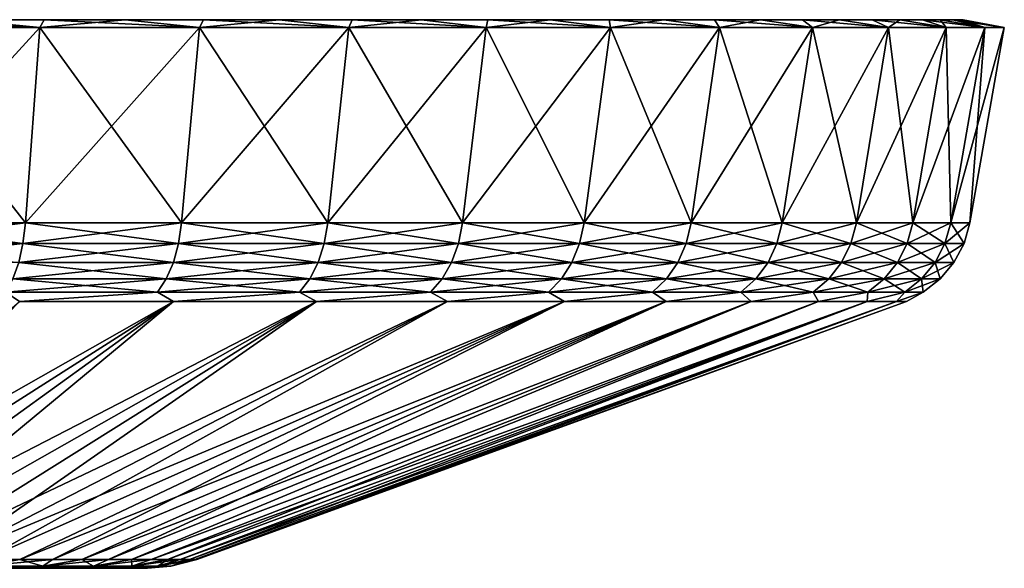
# Model space of a CAD drawing. Header units: metres. Extents: x -109 to 109, y -108 to 40.
# Tile 216 of 216: x 90 to 109, y 29 to 40. Entities that reach past the tile are written whole.
import ezdxf

# ---------------------------------------------------------------- set-up
doc = ezdxf.new("R2010")
doc.units = ezdxf.units.M
doc.layers.add('solid_K_24_42_18_000C86_XXX', color=7, linetype='CONTINUOUS')

msp = doc.modelspace()

# ---------------------------------------------------------------- linework, layer by layer
at = {"layer": 'solid_K_24_42_18_000C86_XXX'}
for points in [[(86.877251, 39.849998, 30.798744), (90.146492, 39.849998, 29.496157), (86.953072, 40, 29.873238)], [(90.146492, 39.849998, -29.496157), (86.877251, 39.849998, -30.798744), (88.611549, 40, -29.240183)], [(90.146492, 39.849998, 29.496157), (88.611549, 40, 29.240183), (86.953072, 40, 29.873238)], [(88.611549, 40, -29.240183), (88.611549, 40, 29.240183), (90.232208, 40, 28.514997)], [(90.146492, 39.849998, 29.496157), (90.232208, 40, 28.514997), (88.611549, 40, 29.240183)], [(88.611549, 40, -29.240183), (90.232208, 40, 28.514997), (90.232208, 40, -28.514997)], [(90.146492, 39.849998, -29.496157), (88.611549, 40, -29.240183), (90.232208, 40, -28.514997)], [(90.146492, 39.849998, 29.496157), (93.255478, 39.849998, 27.847872), (90.232208, 40, 28.514997)], [(90.146492, 39.849998, -29.496157), (90.232208, 40, -28.514997), (91.80957, 40, -27.70009)], [(93.255478, 39.849998, -27.847872), (90.146492, 39.849998, -29.496157), (91.80957, 40, -27.70009)], [(90.232208, 40, -28.514997), (90.232208, 40, 28.514997), (91.80957, 40, 27.70009)], [(93.255478, 39.849998, 27.847872), (91.80957, 40, 27.70009), (90.232208, 40, 28.514997)], [(90.232208, 40, -28.514997), (91.80957, 40, 27.70009), (91.80957, 40, -27.70009)], [(91.80957, 40, -27.70009), (91.80957, 40, 27.70009), (93.338387, 40, 26.798246)], [(93.255478, 39.849998, 27.847872), (93.338387, 40, 26.798246), (91.80957, 40, 27.70009)], [(91.80957, 40, -27.70009), (93.338387, 40, 26.798246), (93.338387, 40, -26.798246)], [(93.255478, 39.849998, -27.847872), (91.80957, 40, -27.70009), (93.338387, 40, -26.798246)], [(93.255478, 39.849998, 27.847872), (96.168091, 39.849998, 25.873079), (93.338387, 40, 26.798246)], [(93.255478, 39.849998, -27.847872), (93.338387, 40, -26.798246), (94.814285, 40, -25.812105)], [(96.168091, 39.849998, -25.873079), (93.255478, 39.849998, -27.847872), (94.814285, 40, -25.812105)], [(93.338387, 40, -26.798246), (93.338387, 40, 26.798246), (94.814285, 40, 25.812105)], [(96.168091, 39.849998, 25.873079), (94.814285, 40, 25.812105), (93.338387, 40, 26.798246)], [(93.338387, 40, -26.798246), (94.814285, 40, 25.812105), (94.814285, 40, -25.812105)], [(94.814285, 40, -25.812105), (94.814285, 40, 25.812105), (96.232971, 40, 24.744465)], [(96.168091, 39.849998, 25.873079), (96.232971, 40, 24.744465), (94.814285, 40, 25.812105)], [(94.814285, 40, -25.812105), (96.232971, 40, 24.744465), (96.232971, 40, -24.744465)], [(96.168091, 39.849998, -25.873079), (94.814285, 40, -25.812105), (96.232971, 40, -24.744465)], [(96.168091, 39.849998, 25.873079), (98.850311, 39.849998, 23.594778), (96.232971, 40, 24.744465)], [(96.168091, 39.849998, -25.873079), (96.232971, 40, -24.744465), (97.589607, 40, -23.598864)], [(98.850311, 39.849998, -23.594778), (96.168091, 39.849998, -25.873079), (97.589607, 40, -23.598864)], [(96.232971, 40, -24.744465), (96.232971, 40, 24.744465), (97.589607, 40, 23.598864)], [(98.850311, 39.849998, 23.594778), (97.589607, 40, 23.598864), (96.232971, 40, 24.744465)], [(96.232971, 40, -24.744465), (97.589607, 40, 23.598864), (97.589607, 40, -23.598864)], [(97.589607, 40, -23.598864), (97.589607, 40, 23.598864), (98.879501, 40, 22.379351)], [(98.850311, 39.849998, 23.594778), (98.879501, 40, 22.379351), (97.589607, 40, 23.598864)], [(97.589607, 40, -23.598864), (98.879501, 40, 22.379351), (98.879501, 40, -22.379351)], [(98.850311, 39.849998, -23.594778), (97.589607, 40, -23.598864), (98.879501, 40, -22.379351)], [(98.850311, 39.849998, 23.594778), (101.270271, 39.849998, 21.040047), (98.879501, 40, 22.379351)], [(98.850311, 39.849998, -23.594778), (98.879501, 40, -22.379351), (100.098946, 40, -21.089516)], [(101.270271, 39.849998, -21.040047), (98.850311, 39.849998, -23.594778), (100.098946, 40, -21.089516)], [(98.879501, 40, -22.379351), (98.879501, 40, 22.379351), (100.098946, 40, 21.089516)], [(101.270271, 39.849998, 21.040047), (100.098946, 40, 21.089516), (98.879501, 40, 22.379351)], [(98.879501, 40, -22.379351), (100.098946, 40, 21.089516), (100.098946, 40, -21.089516)], [(100.098946, 40, -21.089516), (100.098946, 40, 21.089516), (101.2444, 40, 19.733051)], [(101.270271, 39.849998, 21.040047), (101.2444, 40, 19.733051), (100.098946, 40, 21.089516)], [(100.098946, 40, -21.089516), (101.2444, 40, 19.733051), (101.2444, 40, -19.733051)], [(101.270271, 39.849998, -21.040047), (100.098946, 40, -21.089516), (101.2444, 40, -19.733051)], [(101.2444, 40, -19.733051), (101.2444, 40, 19.733051), (102.311989, 40, 18.314457)], [(103.399834, 39.849998, 18.238672), (102.311989, 40, 18.314457), (101.2444, 40, 19.733051)], [(101.270271, 39.849998, 21.040047), (103.399834, 39.849998, 18.238672), (101.2444, 40, 19.733051)], [(101.2444, 40, -19.733051), (102.311989, 40, 18.314457), (102.311989, 40, -18.314457)], [(101.270271, 39.849998, -21.040047), (101.2444, 40, -19.733051), (102.311989, 40, -18.314457)], [(103.399834, 39.849998, -18.238672), (101.270271, 39.849998, -21.040047), (102.311989, 40, -18.314457)], [(102.311989, 40, -18.314457), (102.311989, 40, 18.314457), (103.29818, 40, 16.83849)], [(103.399834, 39.849998, 18.238672), (103.29818, 40, 16.83849), (102.311989, 40, 18.314457)], [(102.311989, 40, -18.314457), (103.29818, 40, 16.83849), (103.29818, 40, -16.83849)], [(103.399834, 39.849998, -18.238672), (102.311989, 40, -18.314457), (103.29818, 40, -16.83849)], [(103.29818, 40, -16.83849), (103.29818, 40, 16.83849), (104.200119, 40, 15.309515)], [(105.214172, 39.849998, 15.223217), (104.200119, 40, 15.309515), (103.29818, 40, 16.83849)], [(103.399834, 39.849998, 18.238672), (105.214172, 39.849998, 15.223217), (103.29818, 40, 16.83849)], [(103.29818, 40, -16.83849), (104.200119, 40, 15.309515), (104.200119, 40, -15.309515)], [(103.399834, 39.849998, -18.238672), (103.29818, 40, -16.83849), (104.200119, 40, -15.309515)], [(105.214172, 39.849998, -15.223217), (103.399834, 39.849998, -18.238672), (104.200119, 40, -15.309515)], [(104.200119, 40, -15.309515), (104.200119, 40, 15.309515), (105.015091, 40, 13.732021)], [(105.214172, 39.849998, 15.223217), (105.015091, 40, 13.732021), (104.200119, 40, 15.309515)], [(104.200119, 40, -15.309515), (105.015091, 40, 13.732021), (105.015091, 40, -13.732021)], [(105.214172, 39.849998, -15.223217), (104.200119, 40, -15.309515), (105.015091, 40, -13.732021)], [(105.015091, 40, -13.732021), (105.015091, 40, 13.732021), (105.740242, 40, 12.11141)], [(106.691757, 39.849998, 12.029446), (105.740242, 40, 12.11141), (105.015091, 40, 13.732021)], [(105.214172, 39.849998, 15.223217), (106.691757, 39.849998, 12.029446), (105.015091, 40, 13.732021)], [(105.015091, 40, -13.732021), (105.740242, 40, 12.11141), (105.740242, 40, -12.11141)], [(105.214172, 39.849998, -15.223217), (105.015091, 40, -13.732021), (105.740242, 40, -12.11141)], [(106.691757, 39.849998, -12.029446), (105.214172, 39.849998, -15.223217), (105.740242, 40, -12.11141)], [(105.740242, 40, -12.11141), (105.740242, 40, 12.11141), (106.37323, 40, 10.453115)], [(106.691757, 39.849998, 12.029446), (106.37323, 40, 10.453115), (105.740242, 40, 12.11141)], [(105.740242, 40, -12.11141), (106.37323, 40, 10.453115), (106.37323, 40, -10.453115)], [(106.691757, 39.849998, -12.029446), (105.740242, 40, -12.11141), (106.37323, 40, -10.453115)], [(106.37323, 40, -10.453115), (106.37323, 40, 10.453115), (106.91227, 40, 8.761935)], [(107.815346, 39.849998, 8.694769), (106.91227, 40, 8.761935), (106.37323, 40, 10.453115)], [(106.691757, 39.849998, 12.029446), (107.815346, 39.849998, 8.694769), (106.37323, 40, 10.453115)], [(106.37323, 40, -10.453115), (106.91227, 40, 8.761935), (106.91227, 40, -8.761935)], [(106.691757, 39.849998, -12.029446), (106.37323, 40, -10.453115), (106.91227, 40, -8.761935)], [(107.815346, 39.849998, -8.694769), (106.691757, 39.849998, -12.029446), (106.91227, 40, -8.761935)], [(106.91227, 40, -8.761935), (106.91227, 40, 8.761935), (107.355774, 40, 7.042731)], [(107.815346, 39.849998, 8.694769), (107.355774, 40, 7.042731), (106.91227, 40, 8.761935)], [(106.91227, 40, -8.761935), (107.355774, 40, 7.042731), (107.355774, 40, -7.042731)], [(107.815346, 39.849998, -8.694769), (106.91227, 40, -8.761935), (107.355774, 40, -7.042731)], [(107.355774, 40, -7.042731), (107.355774, 40, 7.042731), (107.702164, 40, 5.301221)], [(108.571869, 39.849998, 5.257873), (107.702164, 40, 5.301221), (107.355774, 40, 7.042731)], [(107.815346, 39.849998, 8.694769), (108.571869, 39.849998, 5.257873), (107.355774, 40, 7.042731)], [(107.355774, 40, -7.042731), (107.702164, 40, 5.301221), (107.702164, 40, -5.301221)], [(107.815346, 39.849998, -8.694769), (107.355774, 40, -7.042731), (107.702164, 40, -5.301221)], [(107.702164, 40, -5.301221), (107.702164, 40, 5.301221), (107.950294, 40, 3.543498)], [(108.571869, 39.849998, 5.257873), (107.950294, 40, 3.543498), (107.702164, 40, 5.301221)], [(107.702164, 40, -5.301221), (107.950294, 40, 3.543498), (107.950294, 40, -3.543498)], [(108.571869, 39.849998, -5.257873), (107.702164, 40, -5.301221), (107.950294, 40, -3.543498)], [(108.571869, 39.849998, -5.257873), (107.815346, 39.849998, -8.694769), (107.702164, 40, -5.301221)], [(107.950294, 40, -3.543498), (107.950294, 40, 3.543498), (108.099495, 40, 1.774713)], [(108.952339, 39.849998, 1.759431), (108.099495, 40, 1.774713), (107.950294, 40, 3.543498)], [(108.571869, 39.849998, 5.257873), (108.952339, 39.849998, 1.759431), (107.950294, 40, 3.543498)], [(107.950294, 40, -3.543498), (108.099495, 40, 1.774713), (108.099495, 40, -1.774713)], [(108.571869, 39.849998, -5.257873), (107.950294, 40, -3.543498), (108.099495, 40, -1.774713)], [(108.099495, 40, -1.774713), (108.099495, 40, 1.774713), (108.149307, 40)], [(108.952339, 39.849998, 1.759431), (108.149307, 40), (108.099495, 40, 1.774713)], [(108.952339, 39.849998, -1.759431), (108.099495, 40, -1.774713), (108.149307, 40)], [(108.952339, 39.849998, -1.759431), (108.571869, 39.849998, -5.257873), (108.099495, 40, -1.774713)], [(108.952339, 39.849998, 1.759431), (108.952339, 39.849998, -1.759431), (108.149307, 40)], [(86.662628, 36.037159, -30.161615), (86.877251, 39.849998, -30.798744), (90.146492, 39.849998, -29.496157)], [(89.864098, 36.037159, -28.886034), (86.662628, 36.037159, -30.161615), (90.146492, 39.849998, -29.496157)], [(86.662628, 36.037159, 30.161615), (89.864098, 36.037159, 28.886034), (86.877251, 39.849998, 30.798744)], [(89.864098, 36.037159, 28.886034), (90.146492, 39.849998, 29.496157), (86.877251, 39.849998, 30.798744)], [(89.864098, 36.037159, -28.886034), (90.146492, 39.849998, -29.496157), (93.255478, 39.849998, -27.847872)], [(92.90889, 36.037159, -27.271788), (89.864098, 36.037159, -28.886034), (93.255478, 39.849998, -27.847872)], [(89.864098, 36.037159, 28.886034), (92.90889, 36.037159, 27.271788), (90.146492, 39.849998, 29.496157)], [(92.90889, 36.037159, 27.271788), (93.255478, 39.849998, 27.847872), (90.146492, 39.849998, 29.496157)], [(92.90889, 36.037159, -27.271788), (93.255478, 39.849998, -27.847872), (96.168091, 39.849998, -25.873079)], [(95.761292, 36.037159, -25.337809), (92.90889, 36.037159, -27.271788), (96.168091, 39.849998, -25.873079)], [(92.90889, 36.037159, 27.271788), (95.761292, 36.037159, 25.337809), (93.255478, 39.849998, 27.847872)], [(95.761292, 36.037159, 25.337809), (96.168091, 39.849998, 25.873079), (93.255478, 39.849998, 27.847872)], [(95.761292, 36.037159, -25.337809), (96.168091, 39.849998, -25.873079), (98.850311, 39.849998, -23.594778)], [(98.387886, 36.037159, -23.106764), (95.761292, 36.037159, -25.337809), (98.850311, 39.849998, -23.594778)], [(95.761292, 36.037159, 25.337809), (98.387886, 36.037159, 23.106762), (96.168091, 39.849998, 25.873079)], [(98.387886, 36.037159, 23.106762), (98.850311, 39.849998, 23.594778), (96.168091, 39.849998, 25.873079)], [(98.387886, 36.037159, -23.106764), (98.850311, 39.849998, -23.594778), (101.270271, 39.849998, -21.040047)], [(100.757858, 36.037159, -20.604813), (98.387886, 36.037159, -23.106764), (101.270271, 39.849998, -21.040047)], [(98.387886, 36.037159, 23.106762), (100.757858, 36.037159, 20.604813), (98.850311, 39.849998, 23.594778)], [(100.757858, 36.037159, 20.604813), (101.270271, 39.849998, 21.040047), (98.850311, 39.849998, 23.594778)], [(100.757858, 36.037159, -20.604813), (101.270271, 39.849998, -21.040047), (103.399834, 39.849998, -18.238672)], [(102.84343, 36.037159, -17.861294), (100.757858, 36.037159, -20.604813), (103.399834, 39.849998, -18.238672)], [(100.757858, 36.037159, 20.604813), (102.84343, 36.037159, 17.861294), (101.270271, 39.849998, 21.040047)], [(102.84343, 36.037159, 17.861294), (103.399834, 39.849998, 18.238672), (101.270271, 39.849998, 21.040047)], [(102.84343, 36.037159, -17.861294), (103.399834, 39.849998, -18.238672), (105.214172, 39.849998, -15.223217)], [(104.620148, 36.037159, -14.908359), (102.84343, 36.037159, -17.861294), (105.214172, 39.849998, -15.223217)], [(102.84343, 36.037159, 17.861294), (104.620148, 36.037159, 14.908359), (103.399834, 39.849998, 18.238672)], [(104.620148, 36.037159, 14.908359), (105.214172, 39.849998, 15.223217), (103.399834, 39.849998, 18.238672)], [(104.620148, 36.037159, -14.908359), (105.214172, 39.849998, -15.223217), (106.691757, 39.849998, -12.029446)], [(106.067184, 36.037159, -11.780648), (104.620148, 36.037159, -14.908359), (106.691757, 39.849998, -12.029446)], [(104.620148, 36.037159, 14.908359), (106.067184, 36.037159, 11.780647), (105.214172, 39.849998, 15.223217)], [(106.067184, 36.037159, 11.780647), (106.691757, 39.849998, 12.029446), (105.214172, 39.849998, 15.223217)], [(106.067184, 36.037159, -11.780648), (106.691757, 39.849998, -12.029446), (107.815346, 39.849998, -8.694769)], [(107.167572, 36.037159, -8.514811), (106.067184, 36.037159, -11.780648), (107.815346, 39.849998, -8.694769)], [(106.067184, 36.037159, 11.780647), (107.167572, 36.037159, 8.514811), (106.691757, 39.849998, 12.029446)], [(107.167572, 36.037159, 8.514811), (107.815346, 39.849998, 8.694769), (106.691757, 39.849998, 12.029446)], [(107.167572, 36.037159, -8.514811), (107.815346, 39.849998, -8.694769), (108.571869, 39.849998, -5.257873)], [(107.908409, 36.037159, -5.149147), (107.167572, 36.037159, -8.514811), (108.571869, 39.849998, -5.257873)], [(107.167572, 36.037159, 8.514811), (107.908409, 36.037159, 5.149146), (107.815346, 39.849998, 8.694769)], [(107.908409, 36.037159, 5.149146), (108.571869, 39.849998, 5.257873), (107.815346, 39.849998, 8.694769)], [(107.908409, 36.037159, -5.149147), (108.571869, 39.849998, -5.257873), (108.952339, 39.849998, -1.759431)], [(108.281013, 36.037159, -1.723121), (107.908409, 36.037159, -5.149147), (108.952339, 39.849998, -1.759431)], [(107.908409, 36.037159, 5.149146), (108.281013, 36.037159, 1.72312), (108.571869, 39.849998, 5.257873)], [(108.281013, 36.037159, -1.723121), (108.952339, 39.849998, -1.759431), (108.952339, 39.849998, 1.759431)], [(108.281013, 36.037159, 1.72312), (108.952339, 39.849998, 1.759431), (108.571869, 39.849998, 5.257873)], [(108.281013, 36.037159, 1.72312), (108.281013, 36.037159, -1.723121), (108.952339, 39.849998, 1.759431)], [(86.625984, 35.636406, -30.052845), (86.662628, 36.037159, -30.161615), (89.864098, 36.037159, -28.886034)], [(86.625984, 35.636406, -30.052845), (89.864098, 36.037159, -28.886034), (89.81591, 35.636406, -28.781862)], [(89.81591, 35.636406, 28.781862), (86.662628, 36.037159, 30.161615), (86.625984, 35.636406, 30.052845)], [(89.81591, 35.636406, 28.781862), (89.864098, 36.037159, 28.886034), (86.662628, 36.037159, 30.161615)], [(89.81591, 35.636406, -28.781862), (89.864098, 36.037159, -28.886034), (92.90889, 36.037159, -27.271788)], [(89.81591, 35.636406, -28.781862), (92.90889, 36.037159, -27.271788), (92.849716, 35.636406, -27.173439)], [(92.849716, 35.636406, 27.173439), (89.864098, 36.037159, 28.886034), (89.81591, 35.636406, 28.781862)], [(92.849716, 35.636406, 27.173439), (92.90889, 36.037159, 27.271788), (89.864098, 36.037159, 28.886034)], [(92.849716, 35.636406, -27.173439), (92.90889, 36.037159, -27.271788), (95.761292, 36.037159, -25.337809)], [(92.849716, 35.636406, -27.173439), (95.761292, 36.037159, -25.337809), (95.691841, 35.636406, -25.246431)], [(95.691841, 35.636406, 25.246431), (92.90889, 36.037159, 27.271788), (92.849716, 35.636406, 27.173439)], [(95.691841, 35.636406, 25.246431), (95.761292, 36.037159, 25.337809), (92.90889, 36.037159, 27.271788)], [(95.691841, 35.636406, -25.246431), (95.761292, 36.037159, -25.337809), (98.387886, 36.037159, -23.106764)], [(95.691841, 35.636406, -25.246431), (98.387886, 36.037159, -23.106764), (98.308952, 35.636406, -23.023434)], [(98.308952, 35.636406, 23.023434), (95.761292, 36.037159, 25.337809), (95.691841, 35.636406, 25.246431)], [(98.308952, 35.636406, 23.023434), (98.387886, 36.037159, 23.106762), (95.761292, 36.037159, 25.337809)], [(98.308952, 35.636406, -23.023434), (98.387886, 36.037159, -23.106764), (100.757858, 36.037159, -20.604813)], [(98.308952, 35.636406, -23.023434), (100.757858, 36.037159, -20.604813), (100.67038, 35.636406, -20.530506)], [(100.67038, 35.636406, 20.530506), (98.387886, 36.037159, 23.106762), (98.308952, 35.636406, 23.023434)], [(100.67038, 35.636406, 20.530506), (100.757858, 36.037159, 20.604813), (98.387886, 36.037159, 23.106762)], [(100.67038, 35.636406, -20.530506), (100.757858, 36.037159, -20.604813), (102.84343, 36.037159, -17.861294)], [(100.67038, 35.636406, -20.530506), (102.84343, 36.037159, -17.861294), (102.748428, 35.636406, -17.796879)], [(102.748428, 35.636406, 17.796879), (100.757858, 36.037159, 20.604813), (100.67038, 35.636406, 20.530506)], [(102.748428, 35.636406, 17.796879), (102.84343, 36.037159, 17.861294), (100.757858, 36.037159, 20.604813)], [(102.748428, 35.636406, -17.796879), (102.84343, 36.037159, -17.861294), (104.620148, 36.037159, -14.908359)], [(102.748428, 35.636406, -17.796879), (104.620148, 36.037159, -14.908359), (104.518745, 35.636406, -14.854597)], [(104.518745, 35.636406, 14.854597), (102.84343, 36.037159, 17.861294), (102.748428, 35.636406, 17.796879)], [(104.518745, 35.636406, 14.854597), (104.620148, 36.037159, 14.908359), (102.84343, 36.037159, 17.861294)], [(104.518745, 35.636406, -14.854597), (104.620148, 36.037159, -14.908359), (106.067184, 36.037159, -11.780648)], [(104.518745, 35.636406, -14.854597), (106.067184, 36.037159, -11.780648), (105.960564, 35.636406, -11.73816)], [(105.960564, 35.636406, 11.73816), (104.620148, 36.037159, 14.908359), (104.518745, 35.636406, 14.854597)], [(105.960564, 35.636406, 11.73816), (106.067184, 36.037159, 11.780647), (104.620148, 36.037159, 14.908359)], [(105.960564, 35.636406, -11.73816), (106.067184, 36.037159, -11.780648), (107.167572, 36.037159, -8.514811)], [(105.960564, 35.636406, -11.73816), (107.167572, 36.037159, -8.514811), (107.056976, 35.636406, -8.484103)], [(107.056976, 35.636406, 8.484103), (106.067184, 36.037159, 11.780647), (105.960564, 35.636406, 11.73816)], [(107.056976, 35.636406, 8.484103), (107.167572, 36.037159, 8.514811), (106.067184, 36.037159, 11.780647)], [(107.056976, 35.636406, -8.484103), (107.167572, 36.037159, -8.514811), (107.908409, 36.037159, -5.149147)], [(107.056976, 35.636406, -8.484103), (107.908409, 36.037159, -5.149147), (107.795143, 35.636406, -5.130579)], [(107.795143, 35.636406, 5.130579), (107.167572, 36.037159, 8.514811), (107.056976, 35.636406, 8.484103)], [(107.795143, 35.636406, 5.130579), (107.908409, 36.037159, 5.149146), (107.167572, 36.037159, 8.514811)], [(107.795143, 35.636406, -5.130579), (107.908409, 36.037159, -5.149147), (108.281013, 36.037159, -1.723121)], [(107.795143, 35.636406, -5.130579), (108.281013, 36.037159, -1.723121), (108.166405, 35.636406, -1.716903)], [(108.166405, 35.636406, 1.716903), (107.908409, 36.037159, 5.149146), (107.795143, 35.636406, 5.130579)], [(108.166405, 35.636406, 1.716903), (108.281013, 36.037159, 1.72312), (107.908409, 36.037159, 5.149146)], [(108.166405, 35.636406, -1.716903), (108.281013, 36.037159, -1.723121), (108.281013, 36.037159, 1.72312)], [(108.166405, 35.636406, -1.716903), (108.281013, 36.037159, 1.72312), (108.166405, 35.636406, 1.716903)], [(89.81591, 35.636406, -28.781862), (89.733482, 35.266762, -28.60371), (86.563309, 35.266762, -29.866825)], [(86.625984, 35.636406, -30.052845), (89.81591, 35.636406, -28.781862), (86.563309, 35.266762, -29.866825)], [(89.81591, 35.636406, 28.781862), (86.625984, 35.636406, 30.052845), (89.733482, 35.266762, 28.60371)], [(89.81591, 35.636406, 28.781862), (89.733482, 35.266762, 28.60371), (92.748512, 35.266762, 27.005243)], [(92.849716, 35.636406, -27.173439), (92.748512, 35.266762, -27.005243), (89.733482, 35.266762, -28.60371)], [(89.81591, 35.636406, -28.781862), (92.849716, 35.636406, -27.173439), (89.733482, 35.266762, -28.60371)], [(92.849716, 35.636406, 27.173439), (89.81591, 35.636406, 28.781862), (92.748512, 35.266762, 27.005243)], [(92.849716, 35.636406, 27.173439), (92.748512, 35.266762, 27.005243), (95.573044, 35.266762, 25.090164)], [(95.691841, 35.636406, -25.246431), (95.573044, 35.266762, -25.090164), (92.748512, 35.266762, -27.005243)], [(92.849716, 35.636406, -27.173439), (95.691841, 35.636406, -25.246431), (92.748512, 35.266762, -27.005243)], [(95.691841, 35.636406, 25.246431), (92.849716, 35.636406, 27.173439), (95.573044, 35.266762, 25.090164)], [(95.691841, 35.636406, 25.246431), (95.573044, 35.266762, 25.090164), (98.173965, 35.266762, 22.880924)], [(98.308952, 35.636406, -23.023434), (98.173965, 35.266762, -22.880924), (95.573044, 35.266762, -25.090164)], [(95.691841, 35.636406, -25.246431), (98.308952, 35.636406, -23.023434), (95.573044, 35.266762, -25.090164)], [(98.308952, 35.636406, 23.023434), (95.691841, 35.636406, 25.246431), (98.173965, 35.266762, 22.880924)], [(98.308952, 35.636406, 23.023434), (98.173965, 35.266762, 22.880924), (100.520775, 35.266762, 20.403429)], [(100.67038, 35.636406, -20.530506), (100.520775, 35.266762, -20.403429), (98.173965, 35.266762, -22.880924)], [(98.308952, 35.636406, -23.023434), (100.67038, 35.636406, -20.530506), (98.173965, 35.266762, -22.880924)], [(100.67038, 35.636406, 20.530506), (98.308952, 35.636406, 23.023434), (100.520775, 35.266762, 20.403429)], [(100.67038, 35.636406, 20.530506), (100.520775, 35.266762, 20.403429), (102.58596, 35.266762, 17.68672)], [(102.748428, 35.636406, -17.796879), (102.58596, 35.266762, -17.68672), (100.520775, 35.266762, -20.403429)], [(100.67038, 35.636406, -20.530506), (102.748428, 35.636406, -17.796879), (100.520775, 35.266762, -20.403429)], [(102.748428, 35.636406, 17.796879), (100.67038, 35.636406, 20.530506), (102.58596, 35.266762, 17.68672)], [(102.748428, 35.636406, 17.796879), (102.58596, 35.266762, 17.68672), (104.345314, 35.266762, 14.762651)], [(104.518745, 35.636406, -14.854597), (104.345314, 35.266762, -14.762651), (102.58596, 35.266762, -17.68672)], [(102.748428, 35.636406, -17.796879), (104.518745, 35.636406, -14.854597), (102.58596, 35.266762, -17.68672)], [(104.518745, 35.636406, 14.854597), (102.748428, 35.636406, 17.796879), (104.345314, 35.266762, 14.762651)], [(104.518745, 35.636406, 14.854597), (104.345314, 35.266762, 14.762651), (105.778206, 35.266762, 11.665504)], [(105.960564, 35.636406, -11.73816), (105.778206, 35.266762, -11.665504), (104.345314, 35.266762, -14.762651)], [(104.518745, 35.636406, -14.854597), (105.960564, 35.636406, -11.73816), (104.345314, 35.266762, -14.762651)], [(105.960564, 35.636406, 11.73816), (104.518745, 35.636406, 14.854597), (105.778206, 35.266762, 11.665504)], [(105.960564, 35.636406, 11.73816), (105.778206, 35.266762, 11.665504), (106.867844, 35.266762, 8.431589)], [(107.056976, 35.636406, -8.484103), (106.867844, 35.266762, -8.431589), (105.778206, 35.266762, -11.665504)], [(105.960564, 35.636406, -11.73816), (107.056976, 35.636406, -8.484103), (105.778206, 35.266762, -11.665504)], [(107.056976, 35.636406, 8.484103), (105.960564, 35.636406, 11.73816), (106.867844, 35.266762, 8.431589)], [(107.056976, 35.636406, 8.484103), (106.867844, 35.266762, 8.431589), (107.60144, 35.266762, 5.098822)], [(107.795143, 35.636406, -5.130579), (107.60144, 35.266762, -5.098822), (106.867844, 35.266762, -8.431589)], [(107.056976, 35.636406, -8.484103), (107.795143, 35.636406, -5.130579), (106.867844, 35.266762, -8.431589)], [(107.795143, 35.636406, 5.130579), (107.056976, 35.636406, 8.484103), (107.60144, 35.266762, 5.098822)], [(107.795143, 35.636406, 5.130579), (107.60144, 35.266762, 5.098822), (107.970398, 35.266762, 1.706275)], [(108.166405, 35.636406, -1.716903), (107.970398, 35.266762, -1.706275), (107.60144, 35.266762, -5.098822)], [(107.795143, 35.636406, -5.130579), (108.166405, 35.636406, -1.716903), (107.60144, 35.266762, -5.098822)], [(108.166405, 35.636406, 1.716903), (107.795143, 35.636406, 5.130579), (107.970398, 35.266762, 1.706275)], [(108.166405, 35.636406, 1.716903), (107.970398, 35.266762, 1.706275), (107.970398, 35.266762, -1.706275)], [(108.166405, 35.636406, -1.716903), (108.166405, 35.636406, 1.716903), (107.970398, 35.266762, -1.706275)], [(89.733482, 35.266762, 28.60371), (89.620567, 34.946064, 28.35964), (92.609871, 34.946064, 26.774813)], [(92.748512, 35.266762, -27.005243), (92.609871, 34.946064, -26.774813), (89.620567, 34.946064, -28.35964)], [(89.733482, 35.266762, -28.60371), (92.748512, 35.266762, -27.005243), (89.620567, 34.946064, -28.35964)], [(92.748512, 35.266762, 27.005243), (89.733482, 35.266762, 28.60371), (92.609871, 34.946064, 26.774813)], [(92.748512, 35.266762, 27.005243), (92.609871, 34.946064, 26.774813), (95.410301, 34.946064, 24.876074)], [(95.573044, 35.266762, -25.090164), (95.410301, 34.946064, -24.876074), (92.609871, 34.946064, -26.774813)], [(92.748512, 35.266762, -27.005243), (95.573044, 35.266762, -25.090164), (92.609871, 34.946064, -26.774813)], [(95.573044, 35.266762, 25.090164), (92.748512, 35.266762, 27.005243), (95.410301, 34.946064, 24.876074)], [(95.573044, 35.266762, 25.090164), (95.410301, 34.946064, 24.876074), (97.989021, 34.946064, 22.685686)], [(98.173965, 35.266762, -22.880924), (97.989021, 34.946064, -22.685686), (95.410301, 34.946064, -24.876074)], [(95.573044, 35.266762, -25.090164), (98.173965, 35.266762, -22.880924), (95.410301, 34.946064, -24.876074)], [(98.173965, 35.266762, 22.880924), (95.573044, 35.266762, 25.090164), (97.989021, 34.946064, 22.685686)], [(98.173965, 35.266762, 22.880924), (97.989021, 34.946064, 22.685686), (100.315811, 34.946064, 20.22933)], [(100.520775, 35.266762, -20.403429), (100.315811, 34.946064, -20.22933), (97.989021, 34.946064, -22.685686)], [(98.173965, 35.266762, -22.880924), (100.520775, 35.266762, -20.403429), (97.989021, 34.946064, -22.685686)], [(100.520775, 35.266762, 20.403429), (98.173965, 35.266762, 22.880924), (100.315811, 34.946064, 20.22933)], [(100.520775, 35.266762, 20.403429), (100.315811, 34.946064, 20.22933), (102.363373, 34.946064, 17.535803)], [(102.58596, 35.266762, -17.68672), (102.363373, 34.946064, -17.535803), (100.315811, 34.946064, -20.22933)], [(100.520775, 35.266762, -20.403429), (102.58596, 35.266762, -17.68672), (100.315811, 34.946064, -20.22933)], [(102.58596, 35.266762, 17.68672), (100.520775, 35.266762, 20.403429), (102.363373, 34.946064, 17.535803)], [(102.58596, 35.266762, 17.68672), (102.363373, 34.946064, 17.535803), (104.107712, 34.946064, 14.636684)], [(104.345314, 35.266762, -14.762651), (104.107712, 34.946064, -14.636684), (102.363373, 34.946064, -17.535803)], [(102.58596, 35.266762, -17.68672), (104.345314, 35.266762, -14.762651), (102.363373, 34.946064, -17.535803)], [(104.345314, 35.266762, 14.762651), (102.58596, 35.266762, 17.68672), (104.107712, 34.946064, 14.636684)], [(104.345314, 35.266762, 14.762651), (104.107712, 34.946064, 14.636684), (105.528381, 34.946064, 11.565965)], [(105.778206, 35.266762, -11.665504), (105.528381, 34.946064, -11.565965), (104.107712, 34.946064, -14.636684)], [(104.345314, 35.266762, -14.762651), (105.778206, 35.266762, -11.665504), (104.107712, 34.946064, -14.636684)], [(105.778206, 35.266762, 11.665504), (104.345314, 35.266762, 14.762651), (105.528381, 34.946064, 11.565965)], [(105.778206, 35.266762, 11.665504), (105.528381, 34.946064, 11.565965), (106.608719, 34.946064, 8.359644)], [(106.867844, 35.266762, -8.431589), (106.608719, 34.946064, -8.359644), (105.528381, 34.946064, -11.565965)], [(105.778206, 35.266762, -11.665504), (106.867844, 35.266762, -8.431589), (105.528381, 34.946064, -11.565965)], [(106.867844, 35.266762, 8.431589), (105.778206, 35.266762, 11.665504), (106.608719, 34.946064, 8.359644)], [(106.867844, 35.266762, 8.431589), (106.608719, 34.946064, 8.359644), (107.336052, 34.946064, 5.055315)], [(107.60144, 35.266762, -5.098822), (107.336052, 34.946064, -5.055315), (106.608719, 34.946064, -8.359644)], [(106.867844, 35.266762, -8.431589), (107.60144, 35.266762, -5.098822), (106.608719, 34.946064, -8.359644)], [(107.60144, 35.266762, 5.098822), (106.867844, 35.266762, 8.431589), (107.336052, 34.946064, 5.055315)], [(107.60144, 35.266762, 5.098822), (107.336052, 34.946064, 5.055315), (107.701866, 34.946064, 1.691716)], [(107.970398, 35.266762, -1.706275), (107.701866, 34.946064, -1.691716), (107.336052, 34.946064, -5.055315)], [(107.60144, 35.266762, -5.098822), (107.970398, 35.266762, -1.706275), (107.336052, 34.946064, -5.055315)], [(107.970398, 35.266762, 1.706275), (107.60144, 35.266762, 5.098822), (107.701866, 34.946064, 1.691716)], [(107.970398, 35.266762, 1.706275), (107.701866, 34.946064, 1.691716), (107.701866, 34.946064, -1.691716)], [(107.970398, 35.266762, -1.706275), (107.970398, 35.266762, 1.706275), (107.701866, 34.946064, -1.691716)], [(89.620567, 34.946064, 28.35964), (89.482094, 34.688358, 28.060341), (92.43985, 34.688358, 26.492239)], [(92.609871, 34.946064, -26.774813), (92.43985, 34.688358, -26.492239), (89.482094, 34.688358, -28.060341)], [(89.620567, 34.946064, -28.35964), (92.609871, 34.946064, -26.774813), (89.482094, 34.688358, -28.060341)], [(92.609871, 34.946064, 26.774813), (89.620567, 34.946064, 28.35964), (92.43985, 34.688358, 26.492239)], [(92.609871, 34.946064, 26.774813), (92.43985, 34.688358, 26.492239), (95.210724, 34.688358, 24.613539)], [(95.410301, 34.946064, -24.876074), (95.210724, 34.688358, -24.613539), (92.43985, 34.688358, -26.492239)], [(92.609871, 34.946064, -26.774813), (95.410301, 34.946064, -24.876074), (92.43985, 34.688358, -26.492239)], [(95.410301, 34.946064, 24.876074), (92.609871, 34.946064, 26.774813), (95.210724, 34.688358, 24.613539)], [(95.410301, 34.946064, 24.876074), (95.210724, 34.688358, 24.613539), (97.762238, 34.688358, 22.446268)], [(97.989021, 34.946064, -22.685686), (97.762238, 34.688358, -22.446268), (95.210724, 34.688358, -24.613539)], [(95.410301, 34.946064, -24.876074), (97.989021, 34.946064, -22.685686), (95.210724, 34.688358, -24.613539)], [(97.989021, 34.946064, 22.685686), (95.410301, 34.946064, 24.876074), (97.762238, 34.688358, 22.446268)], [(97.989021, 34.946064, 22.685686), (97.762238, 34.688358, 22.446268), (100.064461, 34.688358, 20.015835)], [(100.315811, 34.946064, -20.22933), (100.064461, 34.688358, -20.015835), (97.762238, 34.688358, -22.446268)], [(97.989021, 34.946064, -22.685686), (100.315811, 34.946064, -20.22933), (97.762238, 34.688358, -22.446268)], [(100.315811, 34.946064, 20.22933), (97.989021, 34.946064, 22.685686), (100.064461, 34.688358, 20.015835)], [(100.315811, 34.946064, 20.22933), (100.064461, 34.688358, 20.015835), (102.090416, 34.688358, 17.350735)], [(102.363373, 34.946064, -17.535803), (102.090416, 34.688358, -17.350735), (100.064461, 34.688358, -20.015835)], [(100.315811, 34.946064, -20.22933), (102.363373, 34.946064, -17.535803), (100.064461, 34.688358, -20.015835)], [(102.363373, 34.946064, 17.535803), (100.315811, 34.946064, 20.22933), (102.090416, 34.688358, 17.350735)], [(102.363373, 34.946064, 17.535803), (102.090416, 34.688358, 17.350735), (103.816353, 34.688358, 14.482213)], [(104.107712, 34.946064, -14.636684), (103.816353, 34.688358, -14.482213), (102.090416, 34.688358, -17.350735)], [(102.363373, 34.946064, -17.535803), (104.107712, 34.946064, -14.636684), (102.090416, 34.688358, -17.350735)], [(104.107712, 34.946064, 14.636684), (102.363373, 34.946064, 17.535803), (103.816353, 34.688358, 14.482213)], [(104.107712, 34.946064, 14.636684), (103.816353, 34.688358, 14.482213), (105.222023, 34.688358, 11.4439)], [(105.528381, 34.946064, -11.565965), (105.222023, 34.688358, -11.4439), (103.816353, 34.688358, -14.482213)], [(104.107712, 34.946064, -14.636684), (105.528381, 34.946064, -11.565965), (103.816353, 34.688358, -14.482213)], [(105.528381, 34.946064, 11.565965), (104.107712, 34.946064, 14.636684), (105.222023, 34.688358, 11.4439)], [(105.528381, 34.946064, 11.565965), (105.222023, 34.688358, 11.4439), (106.290955, 34.688358, 8.271419)], [(106.608719, 34.946064, -8.359644), (106.290955, 34.688358, -8.271419), (105.222023, 34.688358, -11.4439)], [(105.528381, 34.946064, -11.565965), (106.608719, 34.946064, -8.359644), (105.222023, 34.688358, -11.4439)], [(106.608719, 34.946064, 8.359644), (105.528381, 34.946064, 11.565965), (106.290955, 34.688358, 8.271419)], [(106.608719, 34.946064, 8.359644), (106.290955, 34.688358, 8.271419), (107.01062, 34.688358, 5.001962)], [(107.336052, 34.946064, -5.055315), (107.01062, 34.688358, -5.001962), (106.290955, 34.688358, -8.271419)], [(106.608719, 34.946064, -8.359644), (107.336052, 34.946064, -5.055315), (106.290955, 34.688358, -8.271419)], [(107.336052, 34.946064, 5.055315), (106.608719, 34.946064, 8.359644), (107.01062, 34.688358, 5.001962)], [(107.336052, 34.946064, 5.055315), (107.01062, 34.688358, 5.001962), (107.372574, 34.688358, 1.673862)], [(107.701866, 34.946064, -1.691716), (107.372574, 34.688358, -1.673862), (107.01062, 34.688358, -5.001962)], [(107.336052, 34.946064, -5.055315), (107.701866, 34.946064, -1.691716), (107.01062, 34.688358, -5.001962)], [(107.701866, 34.946064, 1.691716), (107.336052, 34.946064, 5.055315), (107.372574, 34.688358, 1.673862)], [(107.701866, 34.946064, 1.691716), (107.372574, 34.688358, 1.673862), (107.372574, 34.688358, -1.673862)], [(107.701866, 34.946064, -1.691716), (107.701866, 34.946064, 1.691716), (107.372574, 34.688358, -1.673862)], [(92.43985, 34.688358, 26.492239), (89.482094, 34.688358, 28.060341), (89.751694, 34.50507, 27.517513)], [(89.482094, 34.688358, -28.060341), (92.43985, 34.688358, -26.492239), (89.751678, 34.50507, -27.517521)], [(92.43985, 34.688358, -26.492239), (92.749336, 34.50507, -25.860781), (89.751678, 34.50507, -27.517521)], [(92.43985, 34.688358, 26.492239), (89.751694, 34.50507, 27.517513), (92.749352, 34.50507, 25.860771)], [(95.210724, 34.688358, 24.613539), (92.43985, 34.688358, 26.492239), (92.749352, 34.50507, 25.860771)], [(92.43985, 34.688358, -26.492239), (95.210724, 34.688358, -24.613539), (92.749336, 34.50507, -25.860781)], [(95.210724, 34.688358, -24.613539), (95.542664, 34.50507, -23.87882), (92.749336, 34.50507, -25.860781)], [(95.210724, 34.688358, 24.613539), (92.749352, 34.50507, 25.860771), (95.542671, 34.50507, 23.878809)], [(97.762238, 34.688358, 22.446268), (95.210724, 34.688358, 24.613539), (95.542671, 34.50507, 23.878809)], [(95.210724, 34.688358, -24.613539), (97.762238, 34.688358, -22.446268), (95.542664, 34.50507, -23.87882)], [(97.762238, 34.688358, -22.446268), (98.096512, 34.50507, -21.596567), (95.542664, 34.50507, -23.87882)], [(97.762238, 34.688358, 22.446268), (95.542671, 34.50507, 23.878809), (98.096519, 34.50507, 21.596556)], [(100.064461, 34.688358, 20.015835), (97.762238, 34.688358, 22.446268), (98.096519, 34.50507, 21.596556)], [(97.762238, 34.688358, -22.446268), (100.064461, 34.688358, -20.015835), (98.096512, 34.50507, -21.596567)], [(100.064461, 34.688358, -20.015835), (100.378761, 34.50507, -19.04273), (98.096512, 34.50507, -21.596567)], [(100.064461, 34.688358, 20.015835), (98.096519, 34.50507, 21.596556), (100.378777, 34.50507, 19.042717)], [(102.090416, 34.688358, 17.350735), (100.064461, 34.688358, 20.015835), (100.378777, 34.50507, 19.042717)], [(100.064461, 34.688358, -20.015835), (102.090416, 34.688358, -17.350735), (100.378761, 34.50507, -19.04273)], [(102.090416, 34.688358, -17.350735), (102.360733, 34.50507, -16.249416), (100.378761, 34.50507, -19.04273)], [(102.090416, 34.688358, 17.350735), (100.378777, 34.50507, 19.042717), (102.360741, 34.50507, 16.249401)], [(103.816353, 34.688358, 14.482213), (102.090416, 34.688358, 17.350735), (102.360741, 34.50507, 16.249401)], [(102.090416, 34.688358, -17.350735), (103.816353, 34.688358, -14.482213), (102.360733, 34.50507, -16.249416)], [(103.816353, 34.688358, -14.482213), (104.017487, 34.50507, -13.251752), (102.360733, 34.50507, -16.249416)], [(103.816353, 34.688358, 14.482213), (102.360741, 34.50507, 16.249401), (104.017494, 34.50507, 13.251737)], [(105.222023, 34.688358, 11.4439), (103.816353, 34.688358, 14.482213), (104.017494, 34.50507, 13.251737)], [(103.816353, 34.688358, -14.482213), (105.222023, 34.688358, -11.4439), (104.017487, 34.50507, -13.251752)], [(105.222023, 34.688358, -11.4439), (105.328186, 34.50507, -10.087448), (104.017487, 34.50507, -13.251752)], [(105.222023, 34.688358, 11.4439), (104.017494, 34.50507, 13.251737), (105.328194, 34.50507, 10.087432)], [(106.290955, 34.688358, 8.271419), (105.222023, 34.688358, 11.4439), (105.328194, 34.50507, 10.087432)], [(105.222023, 34.688358, -11.4439), (106.290955, 34.688358, -8.271419), (105.328186, 34.50507, -10.087448)], [(106.290955, 34.688358, -8.271419), (106.27636, 34.50507, -6.796276), (105.328186, 34.50507, -10.087448)], [(106.290955, 34.688358, 8.271419), (105.328194, 34.50507, 10.087432), (106.276367, 34.50507, 6.796258)], [(107.01062, 34.688358, -5.001962), (106.850075, 34.50507, -3.419648), (106.27636, 34.50507, -6.796276)], [(106.290955, 34.688358, -8.271419), (107.01062, 34.688358, -5.001962), (106.27636, 34.50507, -6.796276)], [(107.01062, 34.688358, 5.001962), (106.276367, 34.50507, 6.796258), (106.850075, 34.50507, 3.419631)], [(107.01062, 34.688358, 5.001962), (106.290955, 34.688358, 8.271419), (106.276367, 34.50507, 6.796258)], [(107.372574, 34.688358, 1.673862), (106.850075, 34.50507, 3.419631), (107.042114, 34.50507, -0.000009)], [(107.372574, 34.688358, 1.673862), (107.01062, 34.688358, 5.001962), (106.850075, 34.50507, 3.419631)], [(107.372574, 34.688358, -1.673862), (107.042114, 34.50507, -0.000009), (106.850075, 34.50507, -3.419648)], [(107.01062, 34.688358, -5.001962), (107.372574, 34.688358, -1.673862), (106.850075, 34.50507, -3.419648)], [(107.372574, 34.688358, -1.673862), (107.372574, 34.688358, 1.673862), (107.042114, 34.50507, -0.000009)], [(92.749336, 34.50507, -25.860781), (84.852646, 29.468861, -14.467156), (83.888565, 29.468861, -14.982471)], [(89.751678, 34.50507, -27.517521), (92.749336, 34.50507, -25.860781), (83.888565, 29.468861, -14.982471)], [(92.749336, 34.50507, -25.860781), (85.78096, 29.468861, -13.889893), (84.852646, 29.468861, -14.467156)], [(92.749352, 34.50507, 25.860771), (84.852654, 29.468861, 14.467153), (85.780968, 29.468861, 13.889887)], [(92.749352, 34.50507, 25.860771), (89.751694, 34.50507, 27.517513), (84.852654, 29.468861, 14.467153)], [(95.542664, 34.50507, -23.87882), (86.669525, 29.468861, -13.253151), (85.78096, 29.468861, -13.889893)], [(92.749336, 34.50507, -25.860781), (95.542664, 34.50507, -23.87882), (85.78096, 29.468861, -13.889893)], [(92.749352, 34.50507, 25.860771), (85.780968, 29.468861, 13.889887), (86.66954, 29.468861, 13.253145)], [(95.542664, 34.50507, -23.87882), (87.514549, 29.468861, -12.559659), (86.669525, 29.468861, -13.253151)], [(95.542671, 34.50507, 23.878809), (86.66954, 29.468861, 13.253145), (87.514557, 29.468861, 12.559652)], [(95.542671, 34.50507, 23.878809), (92.749352, 34.50507, 25.860771), (86.66954, 29.468861, 13.253145)], [(98.096512, 34.50507, -21.596567), (88.312408, 29.468861, -11.812385), (87.514549, 29.468861, -12.559659)], [(95.542664, 34.50507, -23.87882), (98.096512, 34.50507, -21.596567), (87.514549, 29.468861, -12.559659)], [(95.542671, 34.50507, 23.878809), (87.514557, 29.468861, 12.559652), (88.312408, 29.468861, 11.812378)], [(100.378761, 34.50507, -19.04273), (89.059677, 29.468861, -11.014527), (88.312408, 29.468861, -11.812385)], [(98.096512, 34.50507, -21.596567), (100.378761, 34.50507, -19.04273), (88.312408, 29.468861, -11.812385)], [(98.096519, 34.50507, 21.596556), (88.312408, 29.468861, 11.812378), (89.059685, 29.468861, 11.014521)], [(98.096519, 34.50507, 21.596556), (95.542671, 34.50507, 23.878809), (88.312408, 29.468861, 11.812378)], [(100.378761, 34.50507, -19.04273), (89.753174, 29.468861, -10.169504), (89.059677, 29.468861, -11.014527)], [(100.378777, 34.50507, 19.042717), (89.059685, 29.468861, 11.014521), (89.753174, 29.468861, 10.169497)], [(100.378777, 34.50507, 19.042717), (98.096519, 34.50507, 21.596556), (89.059685, 29.468861, 11.014521)], [(102.360733, 34.50507, -16.249416), (90.389908, 29.468861, -9.280931), (89.753174, 29.468861, -10.169504)], [(100.378761, 34.50507, -19.04273), (102.360733, 34.50507, -16.249416), (89.753174, 29.468861, -10.169504)], [(100.378777, 34.50507, 19.042717), (89.753174, 29.468861, 10.169497), (90.389915, 29.468861, 9.280924)], [(102.360733, 34.50507, -16.249416), (90.967171, 29.468861, -8.352617), (90.389908, 29.468861, -9.280931)], [(102.360741, 34.50507, 16.249401), (90.389915, 29.468861, 9.280924), (90.967178, 29.468861, 8.352609)], [(102.360741, 34.50507, 16.249401), (100.378777, 34.50507, 19.042717), (90.389915, 29.468861, 9.280924)], [(104.017487, 34.50507, -13.251752), (91.482483, 29.468861, -7.388536), (90.967171, 29.468861, -8.352617)], [(102.360733, 34.50507, -16.249416), (104.017487, 34.50507, -13.251752), (90.967171, 29.468861, -8.352617)], [(102.360741, 34.50507, 16.249401), (90.967178, 29.468861, 8.352609), (91.482491, 29.468861, 7.388527)], [(104.017487, 34.50507, -13.251752), (91.93364, 29.468861, -6.392817), (91.482483, 29.468861, -7.388536)], [(104.017494, 34.50507, 13.251737), (91.482491, 29.468861, 7.388527), (91.93364, 29.468861, 6.392808)], [(104.017494, 34.50507, 13.251737), (102.360741, 34.50507, 16.249401), (91.482491, 29.468861, 7.388527)], [(105.328186, 34.50507, -10.087448), (92.318703, 29.468861, -5.369723), (91.93364, 29.468861, -6.392817)], [(104.017487, 34.50507, -13.251752), (105.328186, 34.50507, -10.087448), (91.93364, 29.468861, -6.392817)], [(105.328194, 34.50507, 10.087432), (91.93364, 29.468861, 6.392808), (92.31871, 29.468861, 5.369714)], [(105.328194, 34.50507, 10.087432), (104.017494, 34.50507, 13.251737), (91.93364, 29.468861, 6.392808)], [(106.27636, 34.50507, -6.796276), (92.636032, 29.468861, -4.323635), (92.318703, 29.468861, -5.369723)], [(105.328186, 34.50507, -10.087448), (106.27636, 34.50507, -6.796276), (92.318703, 29.468861, -5.369723)], [(105.328194, 34.50507, 10.087432), (92.31871, 29.468861, 5.369714), (92.636032, 29.468861, 4.323626)], [(106.27636, 34.50507, -6.796276), (92.884262, 29.468861, -3.259032), (92.636032, 29.468861, -4.323635)], [(106.276367, 34.50507, 6.796258), (92.636032, 29.468861, 4.323626), (92.884262, 29.468861, 3.259023)], [(106.276367, 34.50507, 6.796258), (105.328194, 34.50507, 10.087432), (92.636032, 29.468861, 4.323626)], [(106.850075, 34.50507, -3.419648), (93.062332, 29.468861, -2.180474), (92.884262, 29.468861, -3.259032)], [(106.27636, 34.50507, -6.796276), (106.850075, 34.50507, -3.419648), (92.884262, 29.468861, -3.259032)], [(106.276367, 34.50507, 6.796258), (92.884262, 29.468861, 3.259023), (93.062332, 29.468861, 2.180465)], [(106.850075, 34.50507, -3.419648), (93.169479, 29.468861, -1.092579), (93.062332, 29.468861, -2.180474)], [(106.850075, 34.50507, 3.419631), (93.062332, 29.468861, 2.180465), (93.169479, 29.468861, 1.092569)], [(106.850075, 34.50507, 3.419631), (106.276367, 34.50507, 6.796258), (93.062332, 29.468861, 2.180465)], [(107.042114, 34.50507, -0.000009), (93.205246, 29.468861, -0.000005), (93.169479, 29.468861, -1.092579)], [(106.850075, 34.50507, -3.419648), (107.042114, 34.50507, -0.000009), (93.169479, 29.468861, -1.092579)], [(106.850075, 34.50507, 3.419631), (93.169479, 29.468861, 1.092569), (93.205246, 29.468861, -0.000005)], [(107.042114, 34.50507, -0.000009), (106.850075, 34.50507, 3.419631), (93.205246, 29.468861, -0.000005)], [(89.008362, 29.342539, -10.347818), (89.059677, 29.468861, -11.014527), (89.753174, 29.468861, -10.169504)], [(89.008362, 29.342539, -10.347818), (89.753174, 29.468861, -10.169504), (90.389908, 29.468861, -9.280931)], [(89.008362, 29.342539, -10.347818), (90.389908, 29.468861, -9.280931), (90.206657, 29.342539, -8.698509)], [(89.008362, 29.342539, 10.347818), (89.753174, 29.468861, 10.169497), (89.059685, 29.468861, 11.014521)], [(90.206657, 29.342539, 8.698509), (89.753174, 29.468861, 10.169497), (89.008362, 29.342539, 10.347818)], [(90.206657, 29.342539, 8.698509), (90.389915, 29.468861, 9.280924), (89.753174, 29.468861, 10.169497)], [(90.206657, 29.342539, -8.698509), (90.389908, 29.468861, -9.280931), (90.967171, 29.468861, -8.352617)], [(90.206657, 29.342539, -8.698509), (90.967171, 29.468861, -8.352617), (91.482483, 29.468861, -7.388536)], [(90.206657, 29.342539, -8.698509), (91.482483, 29.468861, -7.388536), (91.188789, 29.342539, -6.912019)], [(90.206657, 29.342539, 8.698509), (90.967178, 29.468861, 8.352609), (90.389915, 29.468861, 9.280924)], [(91.188789, 29.342539, 6.912019), (90.967178, 29.468861, 8.352609), (90.206657, 29.342539, 8.698509)], [(91.188789, 29.342539, 6.912019), (91.482491, 29.468861, 7.388527), (90.967178, 29.468861, 8.352609)], [(91.188789, 29.342539, -6.912019), (91.482483, 29.468861, -7.388536), (91.93364, 29.468861, -6.392817)], [(91.188789, 29.342539, -6.912019), (91.93364, 29.468861, -6.392817), (92.318703, 29.468861, -5.369723)], [(91.188789, 29.342539, -6.912019), (92.318703, 29.468861, -5.369723), (91.93927, 29.342539, -5.016522)], [(91.188789, 29.342539, 6.912019), (91.93364, 29.468861, 6.392808), (91.482491, 29.468861, 7.388527)], [(91.93927, 29.342539, 5.016522), (91.93364, 29.468861, 6.392808), (91.188789, 29.342539, 6.912019)], [(91.93927, 29.342539, 5.016522), (92.31871, 29.468861, 5.369714), (91.93364, 29.468861, 6.392808)], [(91.93927, 29.342539, -5.016522), (92.318703, 29.468861, -5.369723), (92.636032, 29.468861, -4.323635)], [(91.93927, 29.342539, -5.016522), (92.636032, 29.468861, -4.323635), (92.884262, 29.468861, -3.259032)], [(91.93927, 29.342539, -5.016522), (92.884262, 29.468861, -3.259032), (92.446259, 29.342539, -3.041912)], [(91.93927, 29.342539, 5.016522), (92.636032, 29.468861, 4.323626), (92.31871, 29.468861, 5.369714)], [(92.446259, 29.342539, 3.041912), (92.636032, 29.468861, 4.323626), (91.93927, 29.342539, 5.016522)], [(92.446259, 29.342539, -3.041912), (92.884262, 29.468861, -3.259032), (93.062332, 29.468861, -2.180474)], [(92.446259, 29.342539, -3.041912), (93.062332, 29.468861, -2.180474), (93.169479, 29.468861, -1.092579)], [(92.446259, 29.342539, -3.041912), (93.169479, 29.468861, -1.092579), (92.701775, 29.342539, -1.019329)], [(92.446259, 29.342539, 3.041912), (93.062332, 29.468861, 2.180465), (92.884262, 29.468861, 3.259023)], [(92.701775, 29.342539, 1.019329), (93.062332, 29.468861, 2.180465), (92.446259, 29.342539, 3.041912)], [(92.446259, 29.342539, 3.041912), (92.884262, 29.468861, 3.259023), (92.636032, 29.468861, 4.323626)], [(92.701775, 29.342539, -1.019329), (93.169479, 29.468861, -1.092579), (93.205246, 29.468861, -0.000005)], [(92.701775, 29.342539, 1.019329), (93.205246, 29.468861, -0.000005), (93.169479, 29.468861, 1.092569)], [(92.701775, 29.342539, -1.019329), (93.205246, 29.468861, -0.000005), (92.701775, 29.342539, 1.019329)], [(92.701775, 29.342539, 1.019329), (93.169479, 29.468861, 1.092569), (93.062332, 29.468861, 2.180465)], [(90.206657, 29.342539, -8.698509), (89.363976, 29.299999, -9.083184), (88.713966, 29.299999, -9.940095)], [(89.008362, 29.342539, -10.347818), (90.206657, 29.342539, -8.698509), (88.713966, 29.299999, -9.940095)], [(90.206657, 29.342539, 8.698509), (89.008362, 29.342539, 10.347818), (89.364029, 29.299999, 9.083104)], [(90.206657, 29.342539, -8.698509), (89.953865, 29.299999, -8.184093), (89.363976, 29.299999, -9.083184)], [(89.363976, 29.299999, -9.083184), (89.953865, 29.299999, -8.184093), (89.364029, 29.299999, 9.083104)], [(90.206657, 29.342539, 8.698509), (89.364029, 29.299999, 9.083104), (89.953918, 29.299999, 8.18401)], [(89.953865, 29.299999, -8.184093), (89.953918, 29.299999, 8.18401), (89.364029, 29.299999, 9.083104)], [(91.188789, 29.342539, -6.912019), (90.481094, 29.299999, -7.246756), (89.953865, 29.299999, -8.184093)], [(90.206657, 29.342539, -8.698509), (91.188789, 29.342539, -6.912019), (89.953865, 29.299999, -8.184093)], [(89.953865, 29.299999, -8.184093), (90.481094, 29.299999, -7.246756), (89.953918, 29.299999, 8.18401)], [(90.206657, 29.342539, 8.698509), (89.953918, 29.299999, 8.18401), (90.48114, 29.299999, 7.246669)], [(90.481094, 29.299999, -7.246756), (90.48114, 29.299999, 7.246669), (89.953918, 29.299999, 8.18401)], [(91.188789, 29.342539, 6.912019), (90.206657, 29.342539, 8.698509), (90.48114, 29.299999, 7.246669)], [(91.188789, 29.342539, -6.912019), (90.943253, 29.299999, -6.275267), (90.481094, 29.299999, -7.246756)], [(90.481094, 29.299999, -7.246756), (90.943253, 29.299999, -6.275267), (90.48114, 29.299999, 7.246669)], [(91.188789, 29.342539, 6.912019), (90.48114, 29.299999, 7.246669), (90.943298, 29.299999, 6.275177)], [(90.943253, 29.299999, -6.275267), (90.943298, 29.299999, 6.275177), (90.48114, 29.299999, 7.246669)], [(91.93927, 29.342539, -5.016522), (91.337921, 29.299999, -5.274688), (90.943253, 29.299999, -6.275267)], [(91.188789, 29.342539, -6.912019), (91.93927, 29.342539, -5.016522), (90.943253, 29.299999, -6.275267)], [(90.943253, 29.299999, -6.275267), (91.337921, 29.299999, -5.274688), (90.943298, 29.299999, 6.275177)], [(91.188789, 29.342539, 6.912019), (90.943298, 29.299999, 6.275177), (91.337952, 29.299999, 5.274595)], [(91.337921, 29.299999, -5.274688), (91.337952, 29.299999, 5.274595), (90.943298, 29.299999, 6.275177)], [(91.93927, 29.342539, 5.016522), (91.188789, 29.342539, 6.912019), (91.337952, 29.299999, 5.274595)], [(91.93927, 29.342539, -5.016522), (91.6633, 29.299999, -4.24975), (91.337921, 29.299999, -5.274688)], [(91.337921, 29.299999, -5.274688), (91.6633, 29.299999, -4.24975), (91.337952, 29.299999, 5.274595)], [(91.93927, 29.342539, 5.016522), (91.337952, 29.299999, 5.274595), (91.663322, 29.299999, 4.249655)], [(91.6633, 29.299999, -4.24975), (91.663322, 29.299999, 4.249655), (91.337952, 29.299999, 5.274595)], [(92.446259, 29.342539, -3.041912), (91.917999, 29.299999, -3.204944), (91.6633, 29.299999, -4.24975)], [(91.93927, 29.342539, -5.016522), (92.446259, 29.342539, -3.041912), (91.6633, 29.299999, -4.24975)], [(91.6633, 29.299999, -4.24975), (91.917999, 29.299999, -3.204944), (91.663322, 29.299999, 4.249655)], [(91.93927, 29.342539, 5.016522), (91.663322, 29.299999, 4.249655), (91.918015, 29.299999, 3.204848)], [(91.917999, 29.299999, -3.204944), (91.918015, 29.299999, 3.204848), (91.663322, 29.299999, 4.249655)], [(92.446259, 29.342539, -3.041912), (92.100845, 29.299999, -2.144832), (91.917999, 29.299999, -3.204944)], [(91.917999, 29.299999, -3.204944), (92.100845, 29.299999, -2.144832), (91.918015, 29.299999, 3.204848)], [(92.446259, 29.342539, 3.041912), (91.918015, 29.299999, 3.204848), (92.100861, 29.299999, 2.144735)], [(92.446259, 29.342539, 3.041912), (91.93927, 29.342539, 5.016522), (91.918015, 29.299999, 3.204848)], [(92.100845, 29.299999, -2.144832), (92.100861, 29.299999, 2.144735), (91.918015, 29.299999, 3.204848)], [(92.701775, 29.342539, -1.019329), (92.210861, 29.299999, -1.07479), (92.100845, 29.299999, -2.144832)], [(92.446259, 29.342539, -3.041912), (92.701775, 29.342539, -1.019329), (92.100845, 29.299999, -2.144832)], [(92.100845, 29.299999, -2.144832), (92.210861, 29.299999, -1.07479), (92.100861, 29.299999, 2.144735)], [(92.446259, 29.342539, 3.041912), (92.100861, 29.299999, 2.144735), (92.210861, 29.299999, 1.074693)], [(92.210861, 29.299999, -1.07479), (92.210861, 29.299999, 1.074693), (92.100861, 29.299999, 2.144735)], [(92.701775, 29.342539, 1.019329), (92.210861, 29.299999, 1.074693), (92.247566, 29.299999, -0.000049)], [(92.701775, 29.342539, 1.019329), (92.446259, 29.342539, 3.041912), (92.210861, 29.299999, 1.074693)], [(92.701775, 29.342539, -1.019329), (92.247566, 29.299999, -0.000049), (92.210861, 29.299999, -1.07479)], [(92.210861, 29.299999, -1.07479), (92.247566, 29.299999, -0.000049), (92.210861, 29.299999, 1.074693)], [(92.701775, 29.342539, -1.019329), (92.701775, 29.342539, 1.019329), (92.247566, 29.299999, -0.000049)]]:
    msp.add_3dface(points, dxfattribs=at)

doc.saveas('drawing.dxf')
